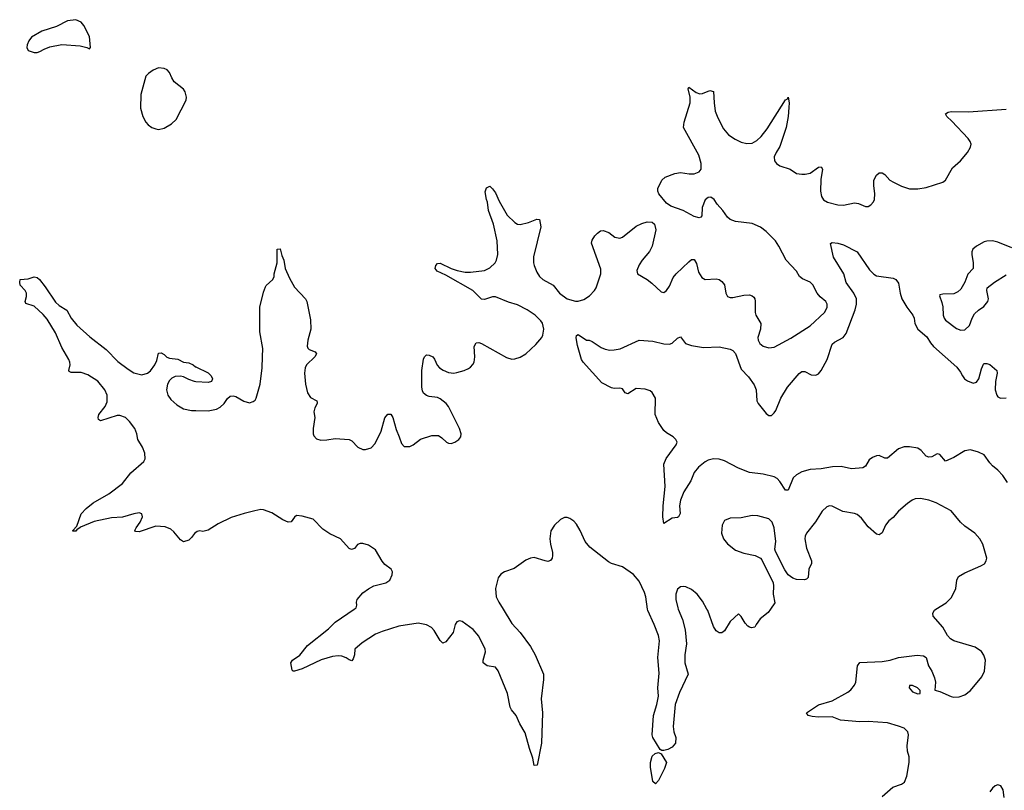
# Model space of a CAD drawing. Header units: inches. Extents: x 1449094 to 1618372, y 389908 to 534307.
# Tile 197 of 256: x 1548724 to 1555856, y 398687 to 404272. Entities that reach past the tile are written whole.
import ezdxf

# ---------------------------------------------------------------- set-up
doc = ezdxf.new("R2010")
doc.units = ezdxf.units.IN
doc.header["$MEASUREMENT"] = 0
for name, color, linetype in [('B5359', 7, 'Continuous'), ('B5440', 7, 'Continuous'), ('B5450', 7, 'Continuous')]:
    doc.layers.add(name, color=color, linetype=linetype)

msp = doc.modelspace()

# ---------------------------------------------------------------- linework, layer by layer
at = {"layer": 'B5359', "color": 5, "elevation": 580}
for points in [[(1552225.9, 400000), (1552290, 399896.5), (1552348.5, 399830), (1552423.8, 399730), (1552457.1, 399670), (1552517.1, 399530), (1552518.7, 399490), (1552502, 399350), (1552512, 399250), (1552504.9, 399030), (1552471.3, 398870), (1552450, 398866), (1552440.2, 398920.2), (1552416, 398990), (1552384.9, 399104.9), (1552346, 399170), (1552319.3, 399230), (1552286, 399270), (1552277.2, 399290), (1552256.9, 399390), (1552190, 399554), (1552170, 399578.7), (1552110, 399589.7), (1552082, 399610), (1552081.6, 399630), (1552098.5, 399690), (1552095.6, 399710), (1552050, 399805.6), (1552010, 399853.3), (1551930, 399909.6), (1551910, 399916.2), (1551890, 399909.2), (1551879.3, 399890), (1551864.9, 399830), (1551810, 399763.7), (1551790, 399752.7), (1551770, 399772.3), (1551726.6, 399846.6), (1551707.4, 399867.4), (1551670, 399886.3), (1551610, 399899.2), (1551470, 399877.9), (1551350, 399838.8), (1551301.9, 399818.1), (1551203.9, 399756.1), (1551152.7, 399710), (1551150, 399668), (1551140.5, 399639.5), (1551130, 399626), (1551110, 399632.7), (1551088.4, 399648.4), (1551058.5, 399658.5), (1551030, 399661), (1550990, 399656.4), (1550907.6, 399632.4), (1550770, 399567.3), (1550714, 399550), (1550706, 399550), (1550698, 399558), (1550689, 399610), (1550699.3, 399630), (1550754.2, 399665.8), (1550810, 399737.1), (1550962.2, 399857.8), (1551010, 399906.7), (1551145.8, 400000)], [(1553494.3, 400000), (1553524.9, 399924.9), (1553545.4, 399850), (1553554.4, 399750), (1553542, 399670), (1553541.1, 399610), (1553566, 399530), (1553504.3, 399395.7), (1553472, 399310), (1553458.5, 399150), (1553462.3, 399110), (1553476.9, 399070), (1553474.4, 399030), (1553450, 399000.5), (1553417.8, 398982.2), (1553390, 398975.1), (1553375.3, 398975.3), (1553362.6, 398982.6), (1553311.1, 399070), (1553305.6, 399090), (1553314.4, 399230), (1553339.8, 399310), (1553350.6, 399369.4), (1553345.3, 399430), (1553356.7, 399536.7), (1553347.2, 399650), (1553359.2, 399770), (1553350.9, 399810), (1553319.8, 399890), (1553273.3, 399990), (1553272, 400000)], [(1554161.9, 400000), (1554144.7, 399975.3), (1554087.3, 399930), (1554058.8, 399890), (1554050, 399869), (1554025.6, 399865.6), (1554009.3, 399869.3), (1553998, 399878), (1553979, 399899), (1553950, 399948), (1553930, 399966), (1553871.3, 399910), (1553830, 399842), (1553810, 399829), (1553790, 399829.2), (1553770, 399844), (1553750, 399874), (1553707.8, 399990), (1553702.3, 400000)], [(1554970, 398643), (1555049.6, 398710.4), (1555110, 398730.7), (1555133.6, 398746.4), (1555149.4, 398790), (1555166, 398890), (1555166, 398930), (1555155.1, 398970), (1555152, 399010), (1555162.9, 399090), (1555156.2, 399110), (1555130, 399136.9), (1555090, 399153.3), (1555010, 399175.6), (1554870, 399185.1), (1554810, 399183.1), (1554670, 399195.8), (1554610, 399221), (1554510, 399217.7), (1554463.1, 399223.1), (1554435.3, 399230), (1554424, 399250), (1554510, 399306), (1554610, 399337), (1554721.6, 399398.4), (1554743.9, 399416.1), (1554771, 399449), (1554780.5, 399470), (1554793.6, 399590), (1554810, 399614.4), (1554970, 399620.4), (1555030, 399630.4), (1555090, 399650.3), (1555225.8, 399665.8), (1555270, 399661.6), (1555290.7, 399650), (1555307.7, 399590), (1555330, 399551), (1555350, 399502), (1555356.3, 399470), (1555352, 399412), (1555390, 399402.4), (1555470, 399367.4), (1555490, 399363.1), (1555530, 399364.2), (1555570, 399378.7), (1555610, 399410.4), (1555694, 399510), (1555712.6, 399550), (1555718.7, 399630), (1555707.7, 399667.7), (1555690, 399692.7), (1555643.9, 399723.9), (1555490, 399769.6), (1555465.8, 399785.8), (1555445.2, 399810), (1555409.4, 399870), (1555341.7, 399950), (1555337.4, 399970), (1555350, 399994), (1555359.8, 400000)], [(1555854.2, 398634.2), (1555847.6, 398690), (1555830, 398719.3), (1555810, 398726.6), (1555790, 398720.9), (1555770, 398702.7), (1555750, 398676)]]:
    msp.add_lwpolyline(points, dxfattribs=at)
for points in [[(1555190, 399446), (1555170, 399446), (1555167.3, 399430), (1555190, 399401), (1555230, 399387.3), (1555246, 399390), (1555246, 399410), (1555226, 399430)], [(1553330, 398735.3), (1553309.6, 398750), (1553294, 398854), (1553293.6, 398890), (1553304.4, 398935.6), (1553326.1, 398953.9), (1553350, 398960.4), (1553370, 398951.3), (1553410.3, 398889.7), (1553395.6, 398844.4), (1553350, 398759)]]:
    msp.add_lwpolyline(points, close=True, dxfattribs=at)
at = {"layer": 'B5440', "color": 5, "elevation": 620}
for points in [[(1549130, 404272.3), (1549070, 404264.5), (1548990, 404223.6), (1548886, 404190), (1548810, 404146), (1548790, 404119), (1548779.1, 404090), (1548777.3, 404070), (1548786.8, 404050), (1548830, 404034), (1548850, 404033.4), (1548870, 404040.5), (1548900.7, 404059.3), (1548943.3, 404076.7), (1549030, 404092.4), (1549162.5, 404082.5), (1549211.6, 404071.6), (1549230, 404062), (1549238, 404070), (1549229.3, 404150), (1549189.5, 404229.5), (1549170, 404254)], [(1549730, 403922.9), (1549690, 403907), (1549656.7, 403883.3), (1549638, 403862), (1549601.3, 403730), (1549599.5, 403630), (1549615.3, 403570), (1549637.6, 403530), (1549654.4, 403510), (1549682, 403490), (1549710, 403480.3), (1549730, 403477.4), (1549770, 403485.3), (1549823.6, 403516.4), (1549857.4, 403550), (1549929.6, 403690), (1549933.6, 403710), (1549922.9, 403750), (1549910, 403769.3), (1549842.6, 403822.6), (1549825.6, 403850), (1549810, 403889), (1549792.7, 403910), (1549770, 403919.5)]]:
    msp.add_lwpolyline(points, close=True, dxfattribs=at)
at = {"layer": 'B5440', "color": 5, "elevation": 580}
for points in [[(1550000, 400555.5), (1549990, 400549), (1549970, 400519), (1549950, 400501.2), (1549910, 400489.3), (1549890, 400502.7), (1549841.5, 400561.5), (1549820.1, 400580.1), (1549777.2, 400597.2), (1549710, 400601), (1549590, 400559.6), (1549563.3, 400563.3), (1549559.3, 400570), (1549567.6, 400590), (1549596.9, 400630), (1549613.3, 400670), (1549609.2, 400690), (1549590, 400698.7), (1549550, 400692.2), (1549470, 400666), (1549390, 400662.2), (1549264.1, 400635.9), (1549164.9, 400595.1), (1549150, 400581.2), (1549140.7, 400579.3), (1549130, 400566.6), (1549110, 400566), (1549108.7, 400570), (1549137.2, 400602.8), (1549169, 400690), (1549205.2, 400730), (1549257.2, 400770), (1549370, 400837), (1549469.2, 400910.8), (1549530, 400988.8), (1549623.1, 401070), (1549632.3, 401090), (1549630.5, 401130), (1549613, 401173), (1549581, 401230), (1549573.2, 401270), (1549557.2, 401310), (1549520.9, 401360.9), (1549490, 401389), (1549450, 401404.6), (1549430, 401404.1), (1549310, 401366), (1549295.1, 401375.1), (1549292, 401390), (1549296.9, 401410), (1549344.7, 401470), (1549358.2, 401501.8), (1549357.5, 401550), (1549340.2, 401590), (1549291.3, 401651.3), (1549217.9, 401697.9), (1549170, 401716), (1549096.5, 401716.5), (1549082, 401722), (1549079.3, 401730), (1549089.7, 401770), (1549087.7, 401790), (1549080.3, 401810), (1549030, 401895.8), (1548983.7, 402003.7), (1548922.8, 402102.8), (1548895.5, 402135.5), (1548830, 402196), (1548770, 402215.3), (1548763.7, 402230), (1548774.2, 402265.8), (1548772.8, 402290), (1548763, 402310), (1548729.1, 402349.1), (1548724.5, 402370), (1548728.2, 402390), (1548785.2, 402394.8), (1548830, 402408.7), (1548850, 402403.1), (1548868, 402390), (1548910, 402337.1), (1548984.4, 402224.4), (1549010, 402200.2), (1549066.2, 402166.2), (1549097.8, 402110), (1549138.5, 402058.5), (1549232.6, 401972.6), (1549350, 401880.9), (1549435.5, 401795.5), (1549510, 401738.7), (1549550, 401714), (1549610, 401699.5), (1549650, 401710.4), (1549671.9, 401728.1), (1549704.2, 401770), (1549717.2, 401802.8), (1549730, 401856), (1549750, 401857.3), (1549770, 401846.8), (1549790, 401826), (1549810, 401818), (1549870, 401811), (1549910, 401791.3), (1549950, 401784.7), (1549982, 401770), (1549996.9, 401756.9), (1550000, 401755.3)], [(1550000, 401648.8), (1549990.7, 401649.3), (1549950, 401663.7), (1549910, 401684.5), (1549889.5, 401689.5), (1549850, 401687), (1549825.8, 401674.2), (1549810, 401657.2), (1549794.9, 401630), (1549788.7, 401590), (1549797.6, 401550), (1549819.4, 401519.4), (1549861.6, 401481.6), (1549910, 401452), (1549970, 401440.3), (1550000, 401439.5)]]:
    msp.add_lwpolyline(points, dxfattribs=at)
at = {"layer": 'B5450', "color": 5}
for points, elevation in [([(1550000, 401439.5), (1550090, 401437.4), (1550149.7, 401450.3), (1550176.6, 401463.4), (1550206, 401490), (1550230, 401526), (1550250, 401542.8), (1550270, 401546.8), (1550290, 401540.7), (1550346.9, 401506.9), (1550390, 401496.3), (1550415.9, 401504.1), (1550430, 401516), (1550438, 401530), (1550467.3, 401630), (1550480.5, 401750), (1550484.2, 401830), (1550484.7, 401890), (1550463.5, 402010), (1550464.4, 402190), (1550490, 402298), (1550504.7, 402335.3), (1550510, 402346), (1550558, 402390), (1550568, 402410), (1550568, 402430), (1550589.2, 402510), (1550589.4, 402610), (1550610, 402612), (1550622.5, 402562.5), (1550637.1, 402530), (1550648, 402470), (1550678, 402398), (1550713.7, 402333.7), (1550793.4, 402250), (1550804.9, 402230), (1550830, 402098), (1550832.1, 402030), (1550810.2, 401950), (1550806.8, 401906.8), (1550811.8, 401891.8), (1550822, 401882), (1550864.5, 401864.5), (1550873.4, 401850), (1550861.6, 401830), (1550801.8, 401770), (1550791.6, 401748.4), (1550786.4, 401710), (1550793.3, 401630), (1550807.9, 401567.9), (1550830, 401535.3), (1550875.5, 401510), (1550878.3, 401498.3), (1550879.5, 401490), (1550861.8, 401458.2), (1550855.5, 401430), (1550861.8, 401390), (1550850.2, 401310), (1550851, 401271), (1550855.6, 401255.6), (1550874, 401234), (1550905.2, 401225.2), (1550950, 401226.8), (1551010, 401236.5), (1551110, 401229.2), (1551130, 401220.3), (1551173.7, 401173.7), (1551210, 401157.4), (1551230, 401156.5), (1551269.8, 401170.2), (1551298.3, 401201.7), (1551342, 401290), (1551370, 401386), (1551390, 401413), (1551412.3, 401412.3), (1551427.7, 401390), (1551450, 401302.8), (1551474, 401250), (1551490, 401201), (1551510, 401178), (1551550, 401178), (1551573.2, 401190), (1551628.3, 401231.7), (1551710, 401258.4), (1551757.6, 401257.6), (1551782, 401242), (1551814.8, 401210), (1551830, 401202.4), (1551850, 401200.4), (1551877.2, 401210), (1551905.2, 401230), (1551919, 401250), (1551921.2, 401270), (1551909.3, 401310), (1551829.6, 401470), (1551813.6, 401490), (1551770, 401525.6), (1551750, 401534.7), (1551690, 401542.4), (1551669.7, 401549.7), (1551650, 401566), (1551641.7, 401581.7), (1551636.9, 401610), (1551638, 401730), (1551650, 401812), (1551657.2, 401830), (1551670, 401842.8), (1551690, 401842), (1551716, 401830), (1551730, 401811.3), (1551749, 401769), (1551765.5, 401750), (1551792, 401732), (1551830, 401716.1), (1551870, 401711.5), (1551890, 401714.3), (1551944, 401730), (1551975.6, 401744.4), (1551990, 401753.4), (1552006.7, 401773.3), (1552015.1, 401790), (1552022, 401830), (1552015.3, 401904.7), (1552029.7, 401930.3), (1552050, 401932), (1552070, 401925.7), (1552250, 401823.8), (1552290, 401812.4), (1552310, 401814), (1552350, 401825.7), (1552390, 401851.6), (1552461.7, 401918.3), (1552505.1, 401970), (1552513.5, 401986.5), (1552519.8, 402030), (1552510, 402072), (1552498.4, 402090), (1552458.7, 402130), (1552399.8, 402170), (1552330, 402205.9), (1552265.2, 402225.2), (1552170, 402262.6), (1552150, 402264), (1552090, 402244.7), (1552070, 402247.8), (1552006, 402310), (1551810, 402421.3), (1551749, 402450), (1551734, 402470), (1551739, 402490), (1551750, 402504.7), (1551770, 402506.8), (1551849, 402469), (1551893.5, 402453.5), (1551950, 402441.5), (1551990, 402443.2), (1552090, 402455.3), (1552130, 402473.7), (1552168.7, 402511.3), (1552177.7, 402530), (1552186.4, 402570), (1552182.3, 402670), (1552155.4, 402790), (1552119.6, 402890), (1552112.3, 402950), (1552104.5, 402970), (1552095.3, 403024.7), (1552105.6, 403054.4), (1552130, 403064.7), (1552150, 403046), (1552170, 403016.3), (1552196.9, 402956.9), (1552255.9, 402855.9), (1552310, 402801.6), (1552330, 402790.4), (1552350, 402788.5), (1552410, 402803.1), (1552470, 402827.3), (1552490, 402824.7), (1552498.7, 402770), (1552446.4, 402553.6), (1552446.3, 402510), (1552450.9, 402490), (1552470, 402443.1), (1552490.1, 402410.1), (1552513.4, 402390), (1552589.4, 402349.4), (1552634.7, 402290), (1552688.9, 402250), (1552750, 402232.8), (1552770, 402232.8), (1552810, 402243.5), (1552852.1, 402270), (1552887.7, 402310), (1552899.3, 402330), (1552933.7, 402430), (1552934.7, 402465.3), (1552867.1, 402652.9), (1552870, 402674), (1552890, 402704.9), (1552910, 402725.5), (1552930, 402742), (1552950, 402745.5), (1552991, 402730), (1553035.9, 402695.9), (1553070, 402688), (1553090, 402697.3), (1553190, 402775.5), (1553230, 402795.5), (1553270, 402807.7), (1553304.9, 402804.9), (1553322.8, 402790), (1553333, 402750), (1553305.3, 402630), (1553286.8, 402593.2), (1553232.4, 402530), (1553210, 402496), (1553194, 402454), (1553198.8, 402430), (1553270, 402388.2), (1553303, 402363), (1553370, 402298.8), (1553390, 402294.8), (1553410, 402310.7), (1553430, 402342), (1553457.2, 402402.8), (1553478.7, 402430), (1553570, 402518), (1553590, 402533.4), (1553610, 402534.8), (1553625.7, 402505.7), (1553641.6, 402441.6), (1553664.9, 402404.9), (1553690, 402390.4), (1553770, 402394.4), (1553790, 402388.2), (1553810, 402374.9), (1553830.4, 402350), (1553838, 402290), (1553850, 402266.8), (1553870, 402259.3), (1553890, 402258.7), (1553970, 402274.6), (1554010, 402277.4), (1554030, 402272), (1554041.2, 402261.2), (1554048.5, 402250), (1554051.4, 402231.4), (1554050.3, 402150), (1554056, 402130), (1554091.7, 402070), (1554089.1, 402030), (1554070.4, 401970), (1554072.7, 401950), (1554086.1, 401926.1), (1554110, 401906.7), (1554150, 401894.4), (1554190, 401899.5), (1554310, 401963.1), (1554450, 402053.1), (1554552.8, 402150), (1554573.1, 402186.9), (1554573.7, 402210), (1554562.4, 402230), (1554523, 402263), (1554499.7, 402290), (1554468.2, 402350), (1554450, 402369.7), (1554394.8, 402394.8), (1554373.6, 402410), (1554349.7, 402450), (1554276, 402530), (1554223.5, 402630), (1554197.4, 402670), (1554130, 402736.1), (1554090, 402767.6), (1554030, 402796), (1553910, 402809.6), (1553870, 402823.7), (1553850, 402841.2), (1553818, 402890), (1553775.8, 402935.8), (1553753.6, 402970), (1553730, 402985.1), (1553710, 402982.9), (1553690, 402966), (1553668.4, 402910), (1553664.7, 402850), (1553658.8, 402841.2), (1553644.7, 402835.3), (1553610, 402846.6), (1553530, 402889.4), (1553440.9, 402920.9), (1553410, 402942), (1553353.2, 403010), (1553345.2, 403030), (1553345.2, 403050), (1553376, 403110), (1553399, 403130), (1553470, 403157.1), (1553510, 403165.5), (1553574.4, 403154.4), (1553610, 403155.8), (1553646, 403170), (1553661.3, 403190), (1553661, 403230), (1553643.1, 403290), (1553532.7, 403490), (1553537, 403530), (1553580.7, 403670), (1553580.7, 403710), (1553565.2, 403770), (1553570, 403782), (1553625.2, 403745.2), (1553650, 403736), (1553670, 403738), (1553722, 403758), (1553750, 403751.3), (1553753.2, 403670), (1553762.6, 403610), (1553779.8, 403559.8), (1553820.9, 403480.9), (1553858.5, 403438.5), (1553906.5, 403406.5), (1553950, 403384.8), (1553990, 403375.4), (1554030, 403377.6), (1554062.9, 403397.1), (1554094.6, 403425.4), (1554138.6, 403481.4), (1554270, 403691), (1554283.1, 403696.9), (1554290, 403711.3), (1554297.3, 403670), (1554295.9, 403635.9), (1554290.5, 403570.5), (1554276.9, 403490), (1554230, 403352.7), (1554202.6, 403310), (1554190, 403279), (1554191.6, 403250), (1554204.9, 403230), (1554230, 403214), (1554306, 403190), (1554350, 403158), (1554390, 403152.4), (1554412.5, 403152.5), (1554450, 403161.1), (1554510, 403203), (1554530, 403206.8), (1554539.3, 403190), (1554526.5, 403113.5), (1554524.7, 403030), (1554531.3, 402991.3), (1554546.5, 402966.5), (1554574.8, 402950), (1554650, 402930.3), (1554690, 402928.9), (1554770, 402944.6), (1554799.6, 402939.6), (1554850, 402919.3), (1554870, 402919.1), (1554890, 402930.7), (1554908, 402952), (1554915.6, 402970), (1554918.7, 403010), (1554909.6, 403070), (1554911.8, 403108.2), (1554930, 403146), (1554950, 403162.8), (1554970, 403162.8), (1554990, 403150.7), (1555027.7, 403110), (1555053.7, 403093.7), (1555110, 403065.7), (1555170, 403047), (1555230, 403047), (1555290, 403055.3), (1555410, 403093.7), (1555430, 403108.7), (1555481.1, 403198.9), (1555539.5, 403250), (1555590, 403310.5), (1555611.9, 403348.1), (1555615.4, 403370), (1555608.4, 403390), (1555594.5, 403410), (1555476.2, 403536.2), (1555438.7, 403570), (1555429.7, 403590.3), (1555450, 403603.1), (1555470, 403605.7), (1555595.6, 403604.4), (1555870, 403623.1)], 580), ([(1555878.6, 400918.6), (1555844.7, 400970), (1555810, 401008), (1555770, 401038), (1555750, 401059.7), (1555710, 401117.7), (1555670, 401138.8), (1555610, 401153.7), (1555570, 401148.7), (1555490, 401099.7), (1555430, 401073.2), (1555390, 401121.2), (1555370, 401126), (1555330, 401104.5), (1555310, 401100.9), (1555290, 401109.4), (1555254.5, 401150), (1555230, 401166), (1555170, 401177.4), (1555130, 401176.4), (1555090, 401161.1), (1555010, 401095.1), (1554990, 401094), (1554950, 401114.5), (1554930, 401112.3), (1554900.9, 401099.1), (1554877.5, 401082.5), (1554850, 401037.2), (1554830, 401023.6), (1554750, 401016.3), (1554673.6, 401033.6), (1554612.1, 401032.1), (1554530, 401016.5), (1554450, 401012.4), (1554390, 400995.3), (1554350, 400974.2), (1554327.7, 400952.3), (1554290, 400862.7), (1554270, 400863.7), (1554230, 400926.3), (1554210, 400946.6), (1554190, 400959.1), (1554110, 400979.2), (1554010, 400989.7), (1553930, 401021.2), (1553830, 401075.6), (1553790, 401087.2), (1553750, 401089.7), (1553710, 401081), (1553690, 401068.4), (1553641.1, 401030), (1553610.3, 400990), (1553585.3, 400930), (1553534.9, 400850), (1553511.7, 400790), (1553503.1, 400750), (1553507.3, 400692.7), (1553496, 400670), (1553490, 400664), (1553450, 400659.5), (1553390, 400622), (1553382.9, 400670), (1553386, 400750), (1553400.5, 400890), (1553389.5, 401050), (1553407.9, 401092.1), (1553479.3, 401190), (1553485.2, 401210), (1553477.2, 401230), (1553457.2, 401250), (1553410, 401277.6), (1553390, 401295.1), (1553350, 401351.8), (1553327.9, 401410), (1553328.3, 401530), (1553305.1, 401570), (1553290, 401582.4), (1553255.6, 401595.6), (1553190, 401599.1), (1553130, 401560.4), (1553110, 401567.8), (1553090, 401596.3), (1553070, 401601), (1553030, 401599.2), (1553010, 401605.1), (1552940.4, 401640.4), (1552804.4, 401790), (1552792.4, 401810), (1552764.7, 401910), (1552754, 401966), (1552756.4, 401983.6), (1552770, 401990.8), (1552830, 401950.8), (1552850, 401950.7), (1552870, 401940.7), (1552935.9, 401895.9), (1552964, 401884), (1552998, 401878), (1553030, 401878.5), (1553072.7, 401887.3), (1553210, 401950.3), (1553310, 401941.7), (1553390, 401922.5), (1553430, 401920.2), (1553451.3, 401928.7), (1553490, 401964.4), (1553510, 401973), (1553546.6, 401926.6), (1553590.1, 401910.1), (1553676, 401896), (1553790, 401902), (1553870, 401884.9), (1553890, 401875.8), (1553910, 401852.4), (1553950, 401738.7), (1554003.5, 401683.5), (1554045.2, 401625.2), (1554058.6, 401590), (1554064.2, 401510), (1554072.1, 401490), (1554130, 401419.3), (1554150, 401403), (1554170, 401403), (1554190, 401422), (1554200, 401440), (1554236.5, 401530), (1554284.6, 401610), (1554370, 401708.5), (1554390, 401723.1), (1554410, 401721.7), (1554457.6, 401697.6), (1554490, 401695.3), (1554510, 401706.5), (1554530, 401730.3), (1554572.9, 401810), (1554610, 401919.5), (1554626, 401934), (1554688.2, 401970), (1554710, 401997.1), (1554775.1, 402170), (1554785.7, 402210), (1554784.4, 402250), (1554765.4, 402290), (1554710, 402367), (1554692.7, 402430), (1554619.5, 402550), (1554598, 402650), (1554610, 402658), (1554650, 402653), (1554690, 402641.6), (1554790, 402588.7), (1554880.4, 402460.4), (1554910, 402428.2), (1554930, 402415.2), (1555050, 402399.2), (1555070.3, 402390), (1555090, 402362), (1555100.4, 402290), (1555113.3, 402250), (1555150, 402189.1), (1555194.4, 402130), (1555202.3, 402110), (1555208.8, 402070), (1555229.5, 402030), (1555294.5, 401974.5), (1555320.8, 401930), (1555342.7, 401902.7), (1555513.1, 401753.1), (1555538.4, 401718.4), (1555552.3, 401690), (1555568, 401670), (1555590, 401654), (1555630, 401637.1), (1555654.6, 401645.4), (1555671.4, 401670), (1555690, 401742.8), (1555705.4, 401774.6), (1555710, 401780.7), (1555730, 401780.5), (1555750, 401772.7), (1555801.1, 401730), (1555803.6, 401710), (1555793.1, 401650), (1555790.1, 401590), (1555800.7, 401550), (1555810, 401538.3), (1555828.7, 401530), (1555870, 401530.7)], 560), ([(1555910, 402618.7), (1555810, 402660.5), (1555770, 402669.6), (1555730, 402667.8), (1555710, 402661.3), (1555654, 402630), (1555628.4, 402610), (1555619.5, 402590), (1555619.5, 402570), (1555630.3, 402510), (1555630.5, 402469.5), (1555592.7, 402427.3), (1555568.7, 402370), (1555540, 402320), (1555519.4, 402300.6), (1555490, 402285.6), (1555410, 402284), (1555390, 402278), (1555386, 402270), (1555403.4, 402223.4), (1555410.4, 402190.4), (1555414, 402130), (1555419.5, 402110), (1555430, 402095.5), (1555510, 402033), (1555541.6, 402021.6), (1555570, 402025.5), (1555604.4, 402055.6), (1555623.6, 402110), (1555640.7, 402139.3), (1555670, 402168.2), (1555706.6, 402193.4), (1555737.2, 402230), (1555742, 402250), (1555729.6, 402310), (1555732.7, 402330), (1555783.7, 402370), (1555870, 402422.6)], 580), ([(1550000, 401755.3), (1550090, 401712), (1550112, 401690), (1550122, 401670), (1550114, 401650), (1550090, 401644), (1550000, 401648.8)], 580), ([(1555359.8, 400000), (1555434.5, 400045.5), (1555474.2, 400085.8), (1555503.6, 400150), (1555511.5, 400210), (1555524.2, 400235.8), (1555570, 400264.4), (1555686.8, 400313.2), (1555712, 400328), (1555725.2, 400350), (1555729.3, 400370), (1555700.7, 400470), (1555679.6, 400510), (1555642.9, 400550), (1555570, 400601.1), (1555538.7, 400630), (1555470, 400712.8), (1555362, 400770), (1555309.3, 400790), (1555250, 400802), (1555210, 400798.9), (1555187.7, 400790), (1555154.5, 400765.5), (1555090.2, 400709.8), (1555050, 400665.6), (1555019.9, 400640.1), (1554996.5, 400610), (1554970, 400552.7), (1554950, 400538.4), (1554930, 400544.2), (1554870, 400597.4), (1554820.5, 400660.5), (1554790, 400686.3), (1554770, 400694.3), (1554687.2, 400707.2), (1554610, 400746.6), (1554590, 400749.4), (1554570, 400742.7), (1554536.3, 400710), (1554487.7, 400632.3), (1554422.4, 400550), (1554414, 400530), (1554412, 400510), (1554422, 400442), (1554460.5, 400350), (1554459.1, 400330), (1554440.5, 400290), (1554434.8, 400230), (1554422, 400218), (1554407.7, 400212.3), (1554350, 400214), (1554323.8, 400223.8), (1554289.7, 400249.7), (1554266.3, 400286.3), (1554197.6, 400417.6), (1554194.2, 400434.2), (1554201.6, 400490), (1554189.7, 400590), (1554174.3, 400630), (1554150, 400653.6), (1554070, 400677), (1554030, 400678), (1553950, 400660.9), (1553870, 400659.6), (1553830, 400642.7), (1553812.1, 400607.9), (1553806.7, 400550), (1553822.4, 400510), (1553850, 400472.7), (1553910, 400428.7), (1553970, 400405.3), (1554051.3, 400390), (1554090.5, 400370.5), (1554098.5, 400358.5), (1554180.7, 400190), (1554184, 400170), (1554180.7, 400110), (1554194, 400046), (1554161.9, 400000)], 580), ([(1551145.8, 400000), (1551160.3, 400010), (1551166.4, 400030), (1551163.1, 400050), (1551169.7, 400070), (1551210, 400117.6), (1551250, 400148.5), (1551290, 400170.4), (1551375.3, 400190), (1551406, 400210), (1551421.2, 400250), (1551424, 400270), (1551414, 400290), (1551370, 400324.5), (1551350, 400347), (1551300.7, 400430), (1551250, 400463.6), (1551210, 400476.9), (1551190, 400476.9), (1551170, 400469.2), (1551150, 400439.3), (1551127.3, 400432.7), (1551110, 400438.7), (1551046.9, 400510), (1550970, 400547.1), (1550920.2, 400580.2), (1550850, 400652.6), (1550770, 400674.7), (1550730, 400678.4), (1550713.8, 400666.2), (1550690, 400632.7), (1550670, 400629.7), (1550630, 400646.4), (1550550, 400698.7), (1550490, 400721), (1550470, 400721.7), (1550426.5, 400713.5), (1550350, 400694), (1550256.7, 400663.3), (1550160.9, 400619.1), (1550090, 400572.7), (1550050, 400564), (1550030, 400568.7), (1550010, 400562), (1550000, 400555.5)], 580), ([(1553272, 400000), (1553260.2, 400090), (1553250, 400121.6), (1553210, 400203.7), (1553170, 400252.3), (1553090, 400307), (1553011.7, 400331.7), (1552990, 400342.7), (1552852.7, 400450), (1552820.9, 400490), (1552783.7, 400570), (1552756.6, 400616.6), (1552737.7, 400637.7), (1552710, 400657), (1552690, 400663.6), (1552670, 400663.6), (1552640.7, 400650), (1552597.1, 400610), (1552572.3, 400567.7), (1552564.4, 400510), (1552568.4, 400470), (1552583, 400410), (1552583, 400390), (1552580.7, 400370), (1552570, 400354), (1552550, 400346.6), (1552530.6, 400349.4), (1552450, 400375.1), (1552424.7, 400370), (1552390, 400355.1), (1552306.3, 400293.7), (1552234.8, 400270), (1552210, 400254.7), (1552190, 400226.6), (1552170.2, 400150), (1552176.6, 400090), (1552195, 400050), (1552225.9, 400000)], 580), ([(1553702.3, 400000), (1553670, 400058), (1553631.6, 400110), (1553590, 400143.6), (1553550, 400162.9), (1553530, 400165.1), (1553510, 400160.9), (1553490, 400145.2), (1553476.5, 400110), (1553476.9, 400070), (1553490.3, 400010), (1553494.3, 400000)], 580)]:
    msp.add_lwpolyline(points, dxfattribs=dict(at, elevation=elevation))

doc.saveas('drawing.dxf')
